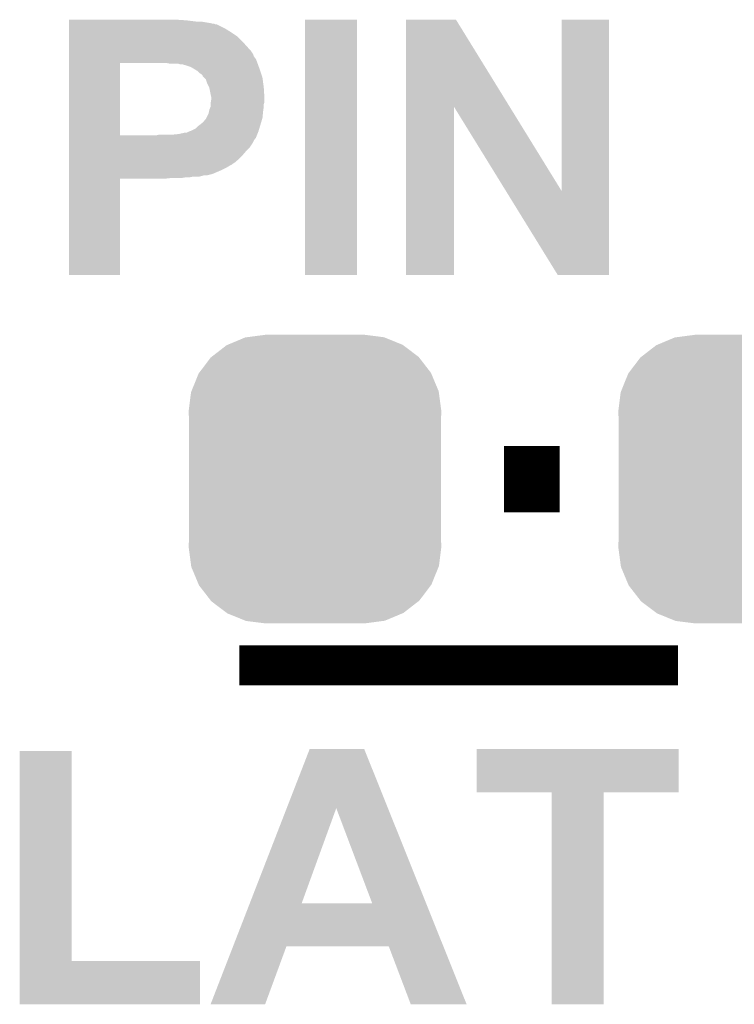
# Model space of a CAD drawing. Extents: x -1.3 to 24.2, y -3.9 to 53.4.
# Tile 31 of 43: x 8.7 to 11.4, y 35.1 to 38.8. Entities that reach past the tile are written whole.
import ezdxf

# ---------------------------------------------------------------- set-up
doc = ezdxf.new("R2010")
doc.units = 0
doc.layers.get('0').update_dxf_attribs({"linetype": 'CONTINUOUS'})
doc.layers.add('DAC_22_CLICK_V100A_GTO', color=14, linetype='CONTINUOUS')
doc.layers.add('DAC_22_CLICK_V100A_GTS', color=12, linetype='CONTINUOUS')

# ---------------------------------------------------------------- blocks, each defined once
blk = doc.blocks.new('CUSTOM_79')
for points in [[(-0.333154, 0.513288), (-0.266706, 0.541062), (0.334372, 0.513288), (0.265446, 0.541062)], [(-0.266706, 0.541062), (-0.259492, 0.54202), (0.265446, 0.541062), (0.263068, 0.54202)], [(-0.259492, 0.54202), (-0.1905, 0.55118), (0.263068, 0.54202), (0.1905, 0.55118)], [(-0.394942, 0.46695), (-0.337632, 0.511416), (0.39571, 0.46695), (0.33685, 0.511416)], [(-0.337632, 0.511416), (-0.333154, 0.513288), (0.33685, 0.511416), (0.334372, 0.513288)], [(-0.442246, 0.406212), (-0.39837, 0.46429), (0.442836, 0.406212), (0.397774, 0.46429)], [(-0.39837, 0.46429), (-0.394942, 0.46695), (0.397774, 0.46429), (0.39571, 0.46695)], [(-0.471976, 0.335286), (-0.444708, 0.402952), (0.472482, 0.335286), (0.4442, 0.402952)], [(-0.444708, 0.402952), (-0.442246, 0.406212), (0.4442, 0.402952), (0.442836, 0.406212)], [(-0.4826, 0.25908), (-0.47344, 0.331648), (0.4826, 0.25908), (0.472966, 0.331648)], [(-0.47344, 0.331648), (-0.471976, 0.335286), (0.472966, 0.331648), (0.472482, 0.335286)], [(-0.48133, 0.231872), (-0.4826, 0.25908), (0.48133, 0.231872), (0.4826, 0.25908)], [(-0.48133, -0.231872), (-0.48133, 0.231872), (0.48133, -0.231872), (0.48133, 0.231872)], [(-0.4826, -0.25908), (-0.48133, -0.231872), (0.4826, -0.25908), (0.48133, -0.231872)], [(-0.472964, -0.331648), (-0.4826, -0.25908), (0.47344, -0.331648), (0.4826, -0.25908)], [(-0.472482, -0.335286), (-0.472964, -0.331648), (0.471974, -0.335286), (0.47344, -0.331648)], [(-0.444198, -0.402952), (-0.472482, -0.335286), (0.444708, -0.402952), (0.471974, -0.335286)], [(-0.442836, -0.406212), (-0.444198, -0.402952), (0.442244, -0.406212), (0.444708, -0.402952)], [(-0.397772, -0.46429), (-0.442836, -0.406212), (0.39837, -0.46429), (0.442244, -0.406212)], [(-0.39571, -0.46695), (-0.397772, -0.46429), (0.39494, -0.46695), (0.39837, -0.46429)], [(-0.336848, -0.511416), (-0.39571, -0.46695), (0.337632, -0.511416), (0.39494, -0.46695)], [(-0.334372, -0.513288), (-0.336848, -0.511416), (0.333152, -0.513288), (0.337632, -0.511416)], [(-0.265444, -0.541062), (-0.334372, -0.513288), (0.266706, -0.541062), (0.333152, -0.513288)], [(-0.263068, -0.54202), (-0.265444, -0.541062), (0.25949, -0.54202), (0.266706, -0.541062)], [(-0.1905, -0.55118), (-0.263068, -0.54202), (0.1905, -0.55118), (0.25949, -0.54202)]]:
    blk.add_solid(points)

msp = doc.modelspace()

# ---------------------------------------------------------------- linework, layer by layer
at = {"layer": 'DAC_22_CLICK_V100A_GTO'}
for points, const_width in [([(10.51052, 37.084), (10.72388, 37.084)], 0.254), ([(9.4996, 36.3728), (11.176, 36.3728)], 0.1524)]:
    msp.add_lwpolyline(points, dxfattribs=dict(at, const_width=const_width))
for points in [[(8.84938, 38.8366), (8.849382, 38.83914), (9.29894, 38.8366), (9.26084, 38.83914)], [(8.84938, 38.83152), (8.84938, 38.8366), (9.339582, 38.83152), (9.29894, 38.8366)], [(8.84938, 38.82644), (8.84938, 38.83152), (9.38784, 38.82644), (9.357362, 38.83152)], [(8.84938, 38.8239), (8.84938, 38.82644), (9.398002, 38.8239), (9.38784, 38.82644)], [(8.84938, 38.823898), (8.84938, 38.8239), (9.403084, 38.823898), (9.398002, 38.8239)], [(8.84938, 38.82136), (8.84938, 38.823898), (9.408164, 38.82136), (9.403084, 38.823898)], [(8.84938, 38.821358), (8.84938, 38.82136), (9.413244, 38.821358), (9.408164, 38.82136)], [(8.84938, 38.80358), (8.84938, 38.821358), (9.448798, 38.80358), (9.413244, 38.821358)], [(9.75106, 37.863802), (9.75108, 38.839118), (9.949158, 37.863802), (9.94918, 38.839118)], [(9.75108, 38.839118), (9.751082, 38.83914), (9.94918, 38.839118), (9.751082, 38.83914)], [(10.137154, 38.506322), (10.13716, 38.83913), (10.532774, 38.506322), (10.327644, 38.83913)], [(10.13716, 38.83913), (10.137162, 38.83914), (10.327644, 38.83913), (10.137162, 38.83914)], [(10.7315, 38.183898), (10.73152, 38.839118), (10.911824, 38.183898), (10.91184, 38.839118)], [(10.73152, 38.839118), (10.731522, 38.83914), (10.91184, 38.839118), (10.731522, 38.83914)], [(8.84938, 38.79088), (8.84938, 38.80358), (9.46912, 38.79088), (9.448798, 38.80358)], [(8.84938, 38.775638), (8.84938, 38.79088), (9.491982, 38.775638), (9.46912, 38.79088)], [(8.849378, 38.72738), (8.84938, 38.75278), (9.5377, 38.72738), (9.51484, 38.75278)], [(8.84938, 38.75278), (8.84938, 38.775638), (9.51484, 38.75278), (9.491982, 38.775638)], [(8.849378, 38.7223), (8.849378, 38.72738), (9.54278, 38.7223), (9.5377, 38.72738)], [(8.849378, 38.70706), (8.849378, 38.7223), (9.55294, 38.70706), (9.54278, 38.7223)], [(8.849372, 38.397202), (8.849378, 38.67402), (9.04494, 38.397202), (9.044942, 38.67402)], [(8.849378, 38.699438), (8.849378, 38.70706), (9.555482, 38.699438), (9.55294, 38.70706)], [(8.849378, 38.68928), (8.849378, 38.699438), (9.5631, 38.68928), (9.555482, 38.699438)], [(8.849378, 38.67658), (8.849378, 38.68928), (9.56818, 38.67658), (9.5631, 38.68928)], [(8.849378, 38.67404), (8.849378, 38.67658), (9.569104, 38.67404), (9.56818, 38.67658)], [(8.849378, 38.67402), (8.849378, 38.67404), (9.044942, 38.67402), (9.19226, 38.67404)], [(9.232902, 38.6715), (9.220202, 38.67404), (9.570028, 38.6715), (9.569104, 38.67404)], [(9.265922, 38.671498), (9.232902, 38.6715), (9.570028, 38.671498), (9.570028, 38.6715)], [(9.273544, 38.66896), (9.265922, 38.671498), (9.570952, 38.66896), (9.570028, 38.671498)], [(9.29894, 38.66388), (9.281164, 38.66896), (9.5728, 38.66388), (9.570952, 38.66896)], [(9.314182, 38.6588), (9.29894, 38.66388), (9.574646, 38.6588), (9.5728, 38.66388)], [(9.331114, 38.64864), (9.314182, 38.6588), (9.57834, 38.64864), (9.574646, 38.6588)], [(9.339582, 38.643558), (9.331114, 38.64864), (9.580034, 38.643558), (9.57834, 38.64864)], [(9.3472, 38.63594), (9.339582, 38.643558), (9.582574, 38.63594), (9.580034, 38.643558)], [(9.354822, 38.630858), (9.3472, 38.63594), (9.584268, 38.630858), (9.582574, 38.63594)], [(9.3599, 38.625774), (9.354822, 38.630858), (9.585962, 38.625774), (9.584268, 38.630858)], [(9.359906, 38.623234), (9.3599, 38.625774), (9.58681, 38.623234), (9.585962, 38.625774)], [(9.364982, 38.618158), (9.359906, 38.623234), (9.5885, 38.618158), (9.58681, 38.623234)], [(9.3726, 38.610536), (9.364982, 38.618158), (9.589518, 38.610536), (9.5885, 38.618158)], [(9.37768, 38.5953), (9.3726, 38.610536), (9.591548, 38.5953), (9.589518, 38.610536)], [(9.3853, 38.58006), (9.37768, 38.5953), (9.59358, 38.58006), (9.591548, 38.5953)], [(9.3853, 38.580058), (9.3853, 38.58006), (9.593582, 38.580058), (9.59358, 38.58006)], [(9.39038, 38.55466), (9.3853, 38.580058), (9.595168, 38.55466), (9.593582, 38.580058)], [(9.39292, 38.544498), (9.39038, 38.55466), (9.595804, 38.544498), (9.595168, 38.55466)], [(9.39038, 38.519098), (9.391226, 38.524178), (9.594426, 38.519098), (9.596118, 38.524178)], [(9.391226, 38.524178), (9.39292, 38.534338), (9.596118, 38.524178), (9.596118, 38.534338)], [(9.39292, 38.539422), (9.39292, 38.544498), (9.59612, 38.539422), (9.595804, 38.544498)], [(9.39292, 38.534338), (9.39292, 38.539422), (9.596118, 38.534338), (9.59612, 38.539422)], [(9.382758, 38.480998), (9.384282, 38.48862), (9.590276, 38.480998), (9.59104, 38.48862)], [(9.384282, 38.48862), (9.3853, 38.493698), (9.59104, 38.48862), (9.591764, 38.493698)], [(9.3853, 38.493698), (9.390378, 38.506396), (9.591764, 38.493698), (9.593578, 38.506396)], [(9.390378, 38.516556), (9.39038, 38.519098), (9.59358, 38.516556), (9.594426, 38.519098)], [(9.390378, 38.5064), (9.390378, 38.516556), (9.59358, 38.5064), (9.59358, 38.516556)], [(9.390378, 38.506396), (9.390378, 38.5064), (9.593578, 38.506396), (9.59358, 38.5064)], [(10.13714, 37.863802), (10.137154, 38.506322), (10.319998, 37.863802), (10.32002, 38.506322)], [(10.518854, 38.183898), (10.32002, 38.506322), (10.7315, 38.183898), (10.532774, 38.506322)], [(9.34974, 38.43782), (9.362438, 38.447978), (9.58088, 38.43782), (9.583928, 38.447978)], [(9.362438, 38.447978), (9.37006, 38.458138), (9.583928, 38.447978), (9.586976, 38.458138)], [(9.37006, 38.458138), (9.372598, 38.46068), (9.586976, 38.458138), (9.587738, 38.46068)], [(9.372598, 38.46068), (9.373866, 38.463218), (9.587738, 38.46068), (9.5885, 38.463218)], [(9.373866, 38.463218), (9.382758, 38.480998), (9.5885, 38.463218), (9.590276, 38.480998)], [(9.298936, 38.40734), (9.3091, 38.41242), (9.571228, 38.40734), (9.573262, 38.41242)], [(9.3091, 38.41242), (9.316718, 38.41496), (9.573262, 38.41242), (9.574022, 38.41496)], [(9.316718, 38.41496), (9.331956, 38.422578), (9.574022, 38.41496), (9.576308, 38.422578)], [(9.331956, 38.422578), (9.33958, 38.430198), (9.576308, 38.422578), (9.578594, 38.430198)], [(9.33958, 38.430198), (9.34974, 38.43782), (9.578594, 38.430198), (9.58088, 38.43782)], [(8.84937, 38.38702), (8.849372, 38.39718), (9.563096, 38.38702), (9.567162, 38.39718)], [(8.84937, 38.38448), (8.84937, 38.38702), (9.56056, 38.38448), (9.563096, 38.38702)], [(8.84937, 38.376858), (8.84937, 38.38448), (9.55548, 38.376858), (9.56056, 38.38448)], [(8.84937, 38.366698), (8.84937, 38.376858), (9.550398, 38.366698), (9.55548, 38.376858)], [(8.849372, 38.39718), (8.849372, 38.397202), (9.182098, 38.39718), (9.04494, 38.397202)], [(9.182098, 38.39718), (9.192258, 38.39972), (9.567162, 38.39718), (9.568178, 38.39972)], [(9.243062, 38.39972), (9.268458, 38.40226), (9.568178, 38.39972), (9.569194, 38.40226)], [(9.268458, 38.40226), (9.291318, 38.40734), (9.569194, 38.40226), (9.571228, 38.40734)], [(8.84937, 38.351458), (8.84937, 38.366698), (9.540238, 38.351458), (9.550398, 38.366698)], [(8.84937, 38.33876), (8.84937, 38.351458), (9.52754, 38.33876), (9.540238, 38.351458)], [(8.84937, 38.32098), (8.84937, 38.33876), (9.512302, 38.32098), (9.52754, 38.33876)], [(8.849368, 38.30574), (8.84937, 38.32098), (9.49706, 38.30574), (9.512302, 38.32098)], [(8.849368, 38.2905), (8.849368, 38.30574), (9.479274, 38.2905), (9.49706, 38.30574)], [(8.849368, 38.290494), (8.849368, 38.2905), (9.476734, 38.290494), (9.479274, 38.2905)], [(8.849368, 38.285418), (8.849368, 38.290494), (9.471656, 38.285418), (9.476734, 38.290494)], [(8.849368, 38.28034), (8.849368, 38.285418), (9.461502, 38.28034), (9.471656, 38.285418)], [(8.849368, 38.27272), (8.849368, 38.28034), (9.4488, 38.27272), (9.461502, 38.28034)], [(8.849368, 38.2651), (8.849368, 38.27272), (9.43356, 38.2651), (9.4488, 38.27272)], [(8.849368, 38.24986), (8.849368, 38.2651), (9.397998, 38.24986), (9.43356, 38.2651)], [(8.84936, 37.863802), (8.849368, 38.232058), (9.044918, 37.863802), (9.04494, 38.232058)], [(8.849368, 38.24478), (8.849368, 38.24986), (9.377678, 38.24478), (9.397998, 38.24986)], [(8.849368, 38.244778), (8.849368, 38.24478), (9.364978, 38.244778), (9.377678, 38.24478)], [(8.849368, 38.242242), (8.849368, 38.244778), (9.35736, 38.242242), (9.364978, 38.244778)], [(8.849368, 38.2397), (8.849368, 38.242242), (9.347198, 38.2397), (9.35736, 38.242242)], [(8.849368, 38.23716), (8.849368, 38.2397), (9.311638, 38.23716), (9.324338, 38.2397)], [(8.849368, 38.23462), (8.849368, 38.23716), (9.281158, 38.23462), (9.296398, 38.23716)], [(8.849368, 38.23208), (8.849368, 38.23462), (9.220198, 38.23208), (9.24306, 38.23462)], [(8.849368, 38.232058), (8.849368, 38.23208), (9.04494, 38.232058), (9.220198, 38.23208)], [(10.716256, 37.86379), (10.518854, 38.183898), (10.911818, 37.86379), (10.911824, 38.183898)], [(9.044918, 37.86378), (8.84936, 37.863802), (9.044918, 37.86378), (9.044918, 37.863802)], [(9.949158, 37.86378), (9.75106, 37.863802), (9.949158, 37.86378), (9.949158, 37.863802)], [(10.319998, 37.86378), (10.13714, 37.863802), (10.319998, 37.86378), (10.319998, 37.863802)], [(10.911818, 37.86378), (10.716256, 37.86379), (10.911818, 37.86378), (10.911818, 37.86379)], [(8.661402, 35.2425), (8.66142, 36.045118), (8.859542, 35.2425), (8.85952, 36.045118)], [(8.66142, 36.045118), (8.661422, 36.04514), (8.85952, 36.045118), (8.661422, 36.04514)], [(9.681112, 35.826642), (9.76885, 36.052746), (10.067796, 35.826642), (9.977124, 36.052746)], [(9.76885, 36.052746), (9.768856, 36.05276), (9.977124, 36.052746), (9.768856, 36.05276)], [(10.40638, 35.887682), (10.4064, 36.052738), (11.178518, 35.887682), (11.17854, 36.052738)], [(10.4064, 36.052738), (10.406402, 36.05276), (11.17854, 36.052738), (10.406402, 36.05276)], [(10.693378, 35.88766), (10.40638, 35.887682), (11.178518, 35.88766), (11.178518, 35.887682)], [(10.69338, 35.887638), (10.693378, 35.88766), (10.89152, 35.887638), (11.178518, 35.88766)], [(10.6934, 35.077422), (10.69338, 35.887638), (10.891498, 35.077422), (10.89152, 35.887638)], [(9.540204, 35.463508), (9.681112, 35.826642), (9.73837, 35.463508), (9.870424, 35.826642)], [(10.00757, 35.46348), (9.870424, 35.826642), (10.213426, 35.46348), (10.067796, 35.826642)], [(9.476128, 35.29838), (9.540192, 35.46348), (10.279634, 35.29838), (10.213426, 35.46348)], [(9.540192, 35.46348), (9.540204, 35.463508), (10.00757, 35.46348), (9.73837, 35.463508)], [(9.390392, 35.07743), (9.476122, 35.298364), (9.598654, 35.07743), (9.679936, 35.298364)], [(9.476122, 35.298364), (9.476128, 35.29838), (9.679936, 35.298364), (10.071084, 35.29838)], [(10.154916, 35.077414), (10.071084, 35.29838), (10.368244, 35.077414), (10.279634, 35.29838)], [(8.6614, 35.077422), (8.661402, 35.242478), (9.349718, 35.077422), (9.34974, 35.242478)], [(8.661402, 35.242478), (8.661402, 35.2425), (9.34974, 35.242478), (8.859542, 35.2425)], [(9.349718, 35.0774), (8.6614, 35.077422), (9.349718, 35.0774), (9.349718, 35.077422)], [(9.598644, 35.0774), (9.390392, 35.07743), (9.598644, 35.0774), (9.598654, 35.07743)], [(10.368248, 35.0774), (10.368244, 35.077414), (10.368248, 35.0774), (10.154916, 35.077414)], [(10.891498, 35.0774), (10.6934, 35.077422), (10.891498, 35.0774), (10.891498, 35.077422)]]:
    msp.add_solid(points, dxfattribs=at)

# ---------------------------------------------------------------- block references
at = {"layer": 'DAC_22_CLICK_V100A_GTS'}
for p in [(9.78916, 37.084), (11.43, 37.084)]:
    msp.add_blockref('CUSTOM_79', p, dxfattribs=at)

doc.saveas('drawing.dxf')
